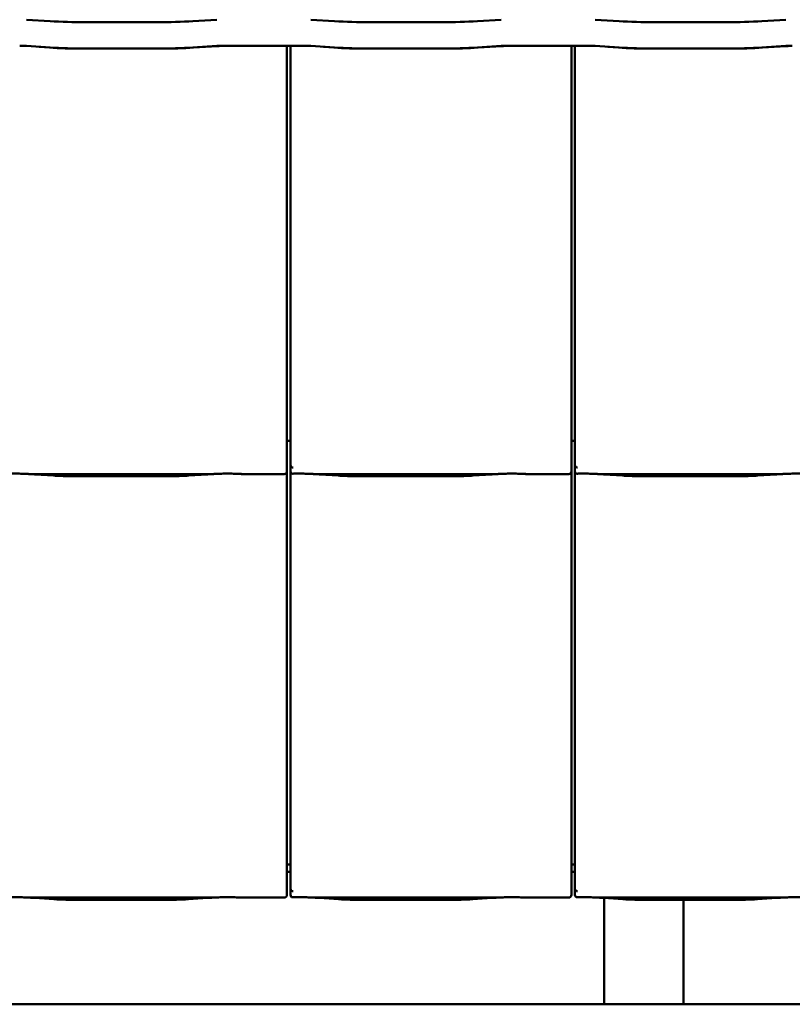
# Model space of a CAD drawing. Header units: millimetres. Extents: x 200 to 13555, y -185 to 8310.
# Tile 3 of 94: x 2482 to 3066, y 1405 to 2149. Entities that reach past the tile are written whole.
import ezdxf

# ---------------------------------------------------------------- set-up
doc = ezdxf.new("R2010")
doc.units = ezdxf.units.MM
doc.header["$LTSCALE"] = 10
doc.layers.add('Sichtbare Kanten(DIN)', color=7, linetype='Continuous', lineweight=50)

msp = doc.modelspace()

# ---------------------------------------------------------------- linework, layer by layer
at = {"layer": 'Sichtbare Kanten(DIN)'}
for p, q in [((2505.05, 2147.44), (2487.07, 2148.56)), ((2586.04, 2146.64), (2532.04, 2146.64)), ((2631.01, 2148.56), (2613.02, 2147.44)), ((2720.05, 2147.44), (2702.07, 2148.56)), ((2801.04, 2146.64), (2747.04, 2146.64)), ((2846.01, 2148.56), (2828.02, 2147.44)), ((2935.05, 2147.44), (2917.07, 2148.56)), ((3016.04, 2146.64), (2962.04, 2146.64)), ((3061.01, 2148.56), (3043.02, 2147.44)), ((2505.05, 2127.58), (2487.07, 2128.71)), ((2496.69, 2127.97), (2504.59, 2127.48)), ((2631.01, 2128.71), (2613.02, 2127.58)), ((2613.48, 2127.48), (2631.46, 2128.6)), ((2697.04, 2128.86), (2636.04, 2128.86)), ((2697.04, 2128.74), (2636.04, 2128.74)), ((2684.04, 1837.2), (2684.04, 2128.74)), ((2686.72, 2128.74), (2686.72, 1834.09)), ((2720.05, 2127.58), (2702.07, 2128.71)), ((2711.69, 2127.97), (2719.59, 2127.48)), ((2846.01, 2128.71), (2828.02, 2127.58)), ((2828.48, 2127.48), (2846.46, 2128.6)), ((2912.04, 2128.86), (2851.04, 2128.86)), ((2912.04, 2128.74), (2851.04, 2128.74)), ((2899.04, 1837.2), (2899.04, 2128.74)), ((2901.72, 2128.74), (2901.72, 1834.09)), ((2935.05, 2127.58), (2917.07, 2128.71)), ((2926.69, 2127.97), (2934.59, 2127.48)), ((3061.01, 2128.71), (3043.02, 2127.58)), ((3043.48, 2127.48), (3061.46, 2128.6)), ((2586.04, 2126.79), (2532.04, 2126.79)), ((2801.04, 2126.79), (2747.04, 2126.79)), ((3016.04, 2126.79), (2962.04, 2126.79)), ((2684.04, 1837.2), (2684.04, 1812.4)), ((2686.72, 1830.38), (2684.04, 1830.38)), ((2686.72, 1834.09), (2686.72, 1812.11)), ((2899.04, 1837.2), (2899.04, 1812.4)), ((2901.72, 1830.38), (2899.04, 1830.38)), ((2901.72, 1834.09), (2901.72, 1812.11)), ((2684.04, 1807.36), (2684.04, 1812.4)), ((2686.72, 1812.11), (2686.72, 1807.36)), ((2899.04, 1807.36), (2899.04, 1812.4)), ((2901.72, 1812.11), (2901.72, 1807.36)), ((2489.58, 1805.34), (2627.97, 1805.34)), ((2493.53, 1805.1), (2507.92, 1804.16)), ((2521.37, 1803.74), (2596.18, 1803.74)), ((2609.63, 1804.16), (2624.02, 1805.1)), ((2650.24, 1805.34), (2682.04, 1805.34)), ((2684.04, 1517.2), (2684.04, 1807.36)), ((2686.72, 1807.36), (2686.72, 1514.09)), ((2704.58, 1805.34), (2842.97, 1805.34)), ((2708.53, 1805.1), (2722.92, 1804.16)), ((2736.37, 1803.74), (2811.18, 1803.74)), ((2824.63, 1804.16), (2839.02, 1805.1)), ((2865.24, 1805.34), (2897.04, 1805.34)), ((2899.04, 1517.2), (2899.04, 1807.36)), ((2901.72, 1807.36), (2901.72, 1514.09)), ((2919.58, 1805.34), (3057.97, 1805.34)), ((2923.53, 1805.1), (2937.92, 1804.16)), ((2951.37, 1803.74), (3026.18, 1803.74)), ((3039.63, 1804.16), (3054.02, 1805.1)), ((2684.04, 1517.2), (2684.04, 1492.4)), ((2686.72, 1510.38), (2684.04, 1510.38)), ((2686.72, 1514.09), (2686.72, 1492.11)), ((2899.04, 1517.2), (2899.04, 1492.4)), ((2901.72, 1510.38), (2899.04, 1510.38)), ((2901.72, 1514.09), (2901.72, 1492.11)), ((2686.72, 1504.74), (2684.04, 1504.74)), ((2901.72, 1504.74), (2899.04, 1504.74)), ((2684.04, 1487.36), (2684.04, 1492.4)), ((2686.72, 1492.11), (2686.72, 1487.36)), ((2899.04, 1487.36), (2899.04, 1492.4)), ((2901.72, 1492.11), (2901.72, 1487.36)), ((2489.58, 1485.34), (2627.97, 1485.34)), ((2493.53, 1485.1), (2507.92, 1484.16)), ((2521.37, 1483.74), (2596.18, 1483.74)), ((2609.63, 1484.16), (2624.02, 1485.1)), ((2650.24, 1485.34), (2682.04, 1485.34)), ((2704.58, 1485.34), (2842.97, 1485.34)), ((2708.53, 1485.1), (2722.92, 1484.16)), ((2736.37, 1483.74), (2811.18, 1483.74)), ((2824.63, 1484.16), (2839.02, 1485.1)), ((2865.24, 1485.34), (2897.04, 1485.34)), ((2919.58, 1485.34), (3057.97, 1485.34)), ((2923.53, 1485.1), (2937.92, 1484.16)), ((2923.72, 1485.09), (2923.72, 1404.74)), ((2951.37, 1483.74), (3026.18, 1483.74)), ((2983.72, 1483.74), (2983.72, 1404.74)), ((3039.63, 1484.16), (3054.02, 1485.1)), ((2355.45, 1404.74), (2923.72, 1404.74)), ((2923.72, 1404.74), (2983.72, 1404.74)), ((2983.72, 1404.74), (3551.99, 1404.74))]:
    msp.add_line(p, q, dxfattribs=at)
for centre, major_axis, ratio, start_param, end_param in [((2532.04, 2153.83), (-59, 0), 0.121869, 1.095768, 1.570796), ((2586.04, 2153.83), (-59, 0), 0.121869, 1.570796, 2.045824), ((2747.04, 2153.83), (-59, 0), 0.121869, 1.095768, 1.570796), ((2801.04, 2153.83), (-59, 0), 0.121869, 1.570796, 2.045824), ((2962.04, 2153.83), (-59, 0), 0.121869, 1.095768, 1.570796), ((3016.04, 2153.83), (-59, 0), 0.121869, 1.570796, 2.045824), ((2482.04, 2127.52), (-11, 0), 0.121869, 4.237361, 4.712389), ((2482.04, 2127.52), (10, 0), 0.121869, 1.396024, 1.570796), ((2532.04, 2133.98), (60, 0), 0.121869, 4.237361, 4.659466), ((2532.04, 2133.98), (-59, 0), 0.121869, 1.095768, 1.570796), ((2586.04, 2133.98), (-59, 0), 0.121869, 1.570796, 2.045824), ((2586.04, 2133.98), (60, 0), 0.121869, 4.765312, 5.187417), ((2636.04, 2127.52), (-11, 0), 0.121869, 4.712389, 5.187417), ((2636.04, 2127.52), (10, 0), 0.121869, 1.570796, 2.045824), ((2697.04, 2127.52), (-11, 0), 0.121869, 4.237361, 4.712389), ((2697.04, 2127.52), (10, 0), 0.121869, 1.396024, 1.570796), ((2747.04, 2133.98), (60, 0), 0.121869, 4.237361, 4.659466), ((2747.04, 2133.98), (-59, 0), 0.121869, 1.095768, 1.570796), ((2801.04, 2133.98), (-59, 0), 0.121869, 1.570796, 2.045824), ((2801.04, 2133.98), (60, 0), 0.121869, 4.765312, 5.187417), ((2851.04, 2127.52), (-11, 0), 0.121869, 4.712389, 5.187417), ((2851.04, 2127.52), (10, 0), 0.121869, 1.570796, 2.045824), ((2912.04, 2127.52), (-11, 0), 0.121869, 4.237361, 4.712389), ((2912.04, 2127.52), (10, 0), 0.121869, 1.396024, 1.570796), ((2962.04, 2133.98), (60, 0), 0.121869, 4.237361, 4.659466), ((2962.04, 2133.98), (-59, 0), 0.121869, 1.095768, 1.570796), ((3016.04, 2133.98), (-59, 0), 0.121869, 1.570796, 2.045824), ((3016.04, 2133.98), (60, 0), 0.121869, 4.765312, 5.187417), ((3066.04, 2127.52), (-11, 0), 0.121869, 4.712389, 5.187417), ((3066.04, 2127.52), (10, 0), 0.121869, 1.570796, 2.045824), ((2688.72, 1817.76), (-1.9, -5.99), 0.101889, 5.972814, 5.990966), ((2688.72, 1812.08), (1.97, -0.34), 0.953832, 3.32216, 4.874804), ((2903.72, 1817.76), (-1.9, -5.99), 0.101889, 5.972814, 5.990966), ((2903.72, 1812.08), (1.97, -0.34), 0.953832, 3.32216, 4.874804), ((2682.04, 1807.36), (0, -2.02), 0.992203, 0, 1.570796), ((2688.72, 1807.36), (0, -2.02), 0.992203, 4.712389, 5.523328), ((2897.04, 1807.36), (0, -2.02), 0.992203, 0, 1.570796), ((2903.72, 1807.36), (0, -2.02), 0.992203, 4.712389, 5.523328), ((2688.72, 1497.76), (-1.9, -5.99), 0.101889, 5.972814, 5.990966), ((2688.72, 1492.08), (1.97, -0.34), 0.953832, 3.32216, 4.874804), ((2903.72, 1497.76), (-1.9, -5.99), 0.101889, 5.972814, 5.990966), ((2903.72, 1492.08), (1.97, -0.34), 0.953832, 3.32216, 4.874804), ((2682.04, 1487.36), (0, -2.02), 0.992203, 0, 1.570796), ((2688.72, 1487.36), (0, -2.02), 0.992203, 4.712389, 5.523328), ((2897.04, 1487.36), (0, -2.02), 0.992203, 0, 1.570796), ((2903.72, 1487.36), (0, -2.02), 0.992203, 4.712389, 5.523328)]:
    msp.add_ellipse(centre, major_axis=major_axis, ratio=ratio, start_param=start_param, end_param=end_param, dxfattribs=at)
for points, knots in [([(2489.58, 1805.34), (2489.22, 1805.34), (2488.83, 1805.36), (2488.05, 1805.39), (2487.65, 1805.41), (2485.92, 1805.49), (2484.41, 1805.56), (2481.37, 1805.65), (2479.84, 1805.68), (2478.44, 1805.68), (2477.05, 1805.68), (2475.52, 1805.65), (2473.91, 1805.61), (2473.82, 1805.6), (2473.72, 1805.6)], [-1.052265, -1.052265, -1.052265, -1.052265, -0.944033, -0.944033, -0.835802, -0.835802, -0.417901, -0.417901, 0, 0, 0, 0.417901, 0.417901, 0.44326, 0.44326, 0.44326, 0.44326]), ([(2488.54, 1805.37), (2488.89, 1805.35), (2489.23, 1805.34), (2489.91, 1805.31), (2490.25, 1805.29), (2490.92, 1805.26), (2491.25, 1805.24), (2491.91, 1805.2), (2492.24, 1805.18), (2492.89, 1805.15), (2493.21, 1805.13), (2493.53, 1805.1)], [1.8945551, 1.8945551, 1.8945551, 1.8945551, 1.9289476, 1.9289476, 1.9633401, 1.9633401, 1.9977326, 1.9977326, 2.0321251, 2.0321251, 2.0665177, 2.0665177, 2.0665177, 2.0665177]), ([(2521.37, 1803.74), (2520.43, 1803.74), (2519.5, 1803.75), (2517.64, 1803.77), (2516.72, 1803.79), (2514.89, 1803.83), (2513.98, 1803.86), (2512.19, 1803.93), (2511.31, 1803.96), (2509.59, 1804.05), (2508.74, 1804.1), (2507.92, 1804.16)], [4.712389, 4.712389, 4.712389, 4.712389, 4.8115332, 4.8115332, 4.9106775, 4.9106775, 5.0098218, 5.0098218, 5.108966, 5.108966, 5.2081103, 5.2081103, 5.2081103, 5.2081103]), ([(2609.63, 1804.16), (2608.81, 1804.1), (2607.96, 1804.05), (2606.24, 1803.96), (2605.36, 1803.93), (2603.57, 1803.86), (2602.66, 1803.83), (2600.83, 1803.79), (2599.91, 1803.77), (2598.05, 1803.75), (2597.12, 1803.74), (2596.18, 1803.74)], [4.2166677, 4.2166677, 4.2166677, 4.2166677, 4.3158119, 4.3158119, 4.4149562, 4.4149562, 4.5141004, 4.5141004, 4.6132447, 4.6132447, 4.712389, 4.712389, 4.712389, 4.712389]), ([(2629.01, 1805.37), (2628.66, 1805.35), (2628.32, 1805.34), (2627.64, 1805.31), (2627.3, 1805.29), (2626.63, 1805.26), (2626.3, 1805.24), (2625.64, 1805.2), (2625.31, 1805.18), (2624.66, 1805.15), (2624.33, 1805.13), (2624.02, 1805.1)], [5.0361477, 5.0361477, 5.0361477, 5.0361477, 5.0705402, 5.0705402, 5.1049328, 5.1049328, 5.1393253, 5.1393253, 5.1737178, 5.1737178, 5.2081103, 5.2081103, 5.2081103, 5.2081103]), ([(2650.24, 1805.34), (2649.88, 1805.34), (2649.49, 1805.36), (2648.71, 1805.39), (2648.32, 1805.41), (2646.58, 1805.49), (2645.07, 1805.56), (2642.03, 1805.65), (2640.5, 1805.68), (2637.71, 1805.68), (2636.18, 1805.65), (2633.14, 1805.56), (2631.63, 1805.49), (2629.9, 1805.41), (2629.5, 1805.39), (2628.72, 1805.36), (2628.33, 1805.34), (2627.97, 1805.34)], [1.226544, 1.226544, 1.226544, 1.226544, 1.334775, 1.334775, 1.443007, 1.443007, 1.860908, 1.860908, 2.278809, 2.278809, 2.69671, 2.69671, 3.11461, 3.11461, 3.222842, 3.222842, 3.331074, 3.331074, 3.331074, 3.331074]), ([(2649.48, 1805.36), (2649.46, 1805.36), (2649.44, 1805.36), (2649.4, 1805.36), (2649.39, 1805.36), (2649.35, 1805.36), (2649.33, 1805.36), (2649.3, 1805.36), (2649.28, 1805.37), (2649.24, 1805.37), (2649.22, 1805.37), (2649.2, 1805.37)], [4.37952398, 4.37952398, 4.37952398, 4.37952398, 4.381345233, 4.381345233, 4.383166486, 4.383166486, 4.384987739, 4.384987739, 4.386808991, 4.386808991, 4.388630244, 4.388630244, 4.388630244, 4.388630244]), ([(2687.35, 1805.89), (2687.48, 1805.81), (2687.62, 1805.75), (2687.93, 1805.65), (2688.11, 1805.62), (2688.36, 1805.6), (2688.43, 1805.6), (2688.55, 1805.6), (2688.6, 1805.6), (2688.67, 1805.6), (2688.7, 1805.6), (2688.72, 1805.6)], [-0.5371849, -0.5371849, -0.5371849, -0.5371849, -0.4701715, -0.4701715, -0.3994312, -0.3994312, -0.370279, -0.370279, -0.3542794, -0.3542794, -0.3446725, -0.3446725, -0.3446725, -0.3446725]), ([(2704.58, 1805.34), (2704.22, 1805.34), (2703.83, 1805.36), (2703.05, 1805.39), (2702.65, 1805.41), (2700.92, 1805.49), (2699.41, 1805.56), (2696.37, 1805.65), (2694.84, 1805.68), (2693.44, 1805.68), (2692.05, 1805.68), (2690.52, 1805.65), (2688.91, 1805.61), (2688.82, 1805.6), (2688.72, 1805.6)], [-1.052265, -1.052265, -1.052265, -1.052265, -0.944033, -0.944033, -0.835802, -0.835802, -0.417901, -0.417901, 0, 0, 0, 0.417901, 0.417901, 0.44326, 0.44326, 0.44326, 0.44326]), ([(2703.54, 1805.37), (2703.89, 1805.35), (2704.23, 1805.34), (2704.91, 1805.31), (2705.25, 1805.29), (2705.92, 1805.26), (2706.25, 1805.24), (2706.91, 1805.2), (2707.24, 1805.18), (2707.89, 1805.15), (2708.21, 1805.13), (2708.53, 1805.1)], [1.8945551, 1.8945551, 1.8945551, 1.8945551, 1.9289476, 1.9289476, 1.9633401, 1.9633401, 1.9977326, 1.9977326, 2.0321251, 2.0321251, 2.0665177, 2.0665177, 2.0665177, 2.0665177]), ([(2736.37, 1803.74), (2735.43, 1803.74), (2734.5, 1803.75), (2732.64, 1803.77), (2731.72, 1803.79), (2729.89, 1803.83), (2728.98, 1803.86), (2727.19, 1803.93), (2726.31, 1803.96), (2724.59, 1804.05), (2723.74, 1804.1), (2722.92, 1804.16)], [4.712389, 4.712389, 4.712389, 4.712389, 4.8115332, 4.8115332, 4.9106775, 4.9106775, 5.0098218, 5.0098218, 5.108966, 5.108966, 5.2081103, 5.2081103, 5.2081103, 5.2081103]), ([(2824.63, 1804.16), (2823.81, 1804.1), (2822.96, 1804.05), (2821.24, 1803.96), (2820.36, 1803.93), (2818.57, 1803.86), (2817.66, 1803.83), (2815.83, 1803.79), (2814.91, 1803.77), (2813.05, 1803.75), (2812.12, 1803.74), (2811.18, 1803.74)], [4.2166677, 4.2166677, 4.2166677, 4.2166677, 4.3158119, 4.3158119, 4.4149562, 4.4149562, 4.5141004, 4.5141004, 4.6132447, 4.6132447, 4.712389, 4.712389, 4.712389, 4.712389]), ([(2844.01, 1805.37), (2843.66, 1805.35), (2843.32, 1805.34), (2842.64, 1805.31), (2842.3, 1805.29), (2841.63, 1805.26), (2841.3, 1805.24), (2840.64, 1805.2), (2840.31, 1805.18), (2839.66, 1805.15), (2839.33, 1805.13), (2839.02, 1805.1)], [5.0361477, 5.0361477, 5.0361477, 5.0361477, 5.0705402, 5.0705402, 5.1049328, 5.1049328, 5.1393253, 5.1393253, 5.1737178, 5.1737178, 5.2081103, 5.2081103, 5.2081103, 5.2081103]), ([(2865.24, 1805.34), (2864.88, 1805.34), (2864.49, 1805.36), (2863.71, 1805.39), (2863.32, 1805.41), (2861.58, 1805.49), (2860.07, 1805.56), (2857.03, 1805.65), (2855.5, 1805.68), (2852.71, 1805.68), (2851.18, 1805.65), (2848.14, 1805.56), (2846.63, 1805.49), (2844.9, 1805.41), (2844.5, 1805.39), (2843.72, 1805.36), (2843.33, 1805.34), (2842.97, 1805.34)], [1.226544, 1.226544, 1.226544, 1.226544, 1.334775, 1.334775, 1.443007, 1.443007, 1.860908, 1.860908, 2.278809, 2.278809, 2.69671, 2.69671, 3.11461, 3.11461, 3.222842, 3.222842, 3.331074, 3.331074, 3.331074, 3.331074]), ([(2864.48, 1805.36), (2864.46, 1805.36), (2864.44, 1805.36), (2864.4, 1805.36), (2864.39, 1805.36), (2864.35, 1805.36), (2864.33, 1805.36), (2864.3, 1805.36), (2864.28, 1805.37), (2864.24, 1805.37), (2864.22, 1805.37), (2864.2, 1805.37)], [4.37952398, 4.37952398, 4.37952398, 4.37952398, 4.381345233, 4.381345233, 4.383166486, 4.383166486, 4.384987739, 4.384987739, 4.386808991, 4.386808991, 4.388630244, 4.388630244, 4.388630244, 4.388630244]), ([(2902.35, 1805.89), (2902.48, 1805.81), (2902.62, 1805.75), (2902.93, 1805.65), (2903.11, 1805.62), (2903.36, 1805.6), (2903.43, 1805.6), (2903.55, 1805.6), (2903.6, 1805.6), (2903.67, 1805.6), (2903.7, 1805.6), (2903.72, 1805.6)], [-0.5371849, -0.5371849, -0.5371849, -0.5371849, -0.4701715, -0.4701715, -0.3994312, -0.3994312, -0.370279, -0.370279, -0.3542794, -0.3542794, -0.3446725, -0.3446725, -0.3446725, -0.3446725]), ([(2919.58, 1805.34), (2919.22, 1805.34), (2918.83, 1805.36), (2918.05, 1805.39), (2917.65, 1805.41), (2915.92, 1805.49), (2914.41, 1805.56), (2911.37, 1805.65), (2909.84, 1805.68), (2908.44, 1805.68), (2907.05, 1805.68), (2905.52, 1805.65), (2903.91, 1805.61), (2903.82, 1805.6), (2903.72, 1805.6)], [-1.052265, -1.052265, -1.052265, -1.052265, -0.944033, -0.944033, -0.835802, -0.835802, -0.417901, -0.417901, 0, 0, 0, 0.417901, 0.417901, 0.44326, 0.44326, 0.44326, 0.44326]), ([(2918.54, 1805.37), (2918.89, 1805.35), (2919.23, 1805.34), (2919.91, 1805.31), (2920.25, 1805.29), (2920.92, 1805.26), (2921.25, 1805.24), (2921.91, 1805.2), (2922.24, 1805.18), (2922.89, 1805.15), (2923.21, 1805.13), (2923.53, 1805.1)], [1.8945551, 1.8945551, 1.8945551, 1.8945551, 1.9289476, 1.9289476, 1.9633401, 1.9633401, 1.9977326, 1.9977326, 2.0321251, 2.0321251, 2.0665177, 2.0665177, 2.0665177, 2.0665177]), ([(2951.37, 1803.74), (2950.43, 1803.74), (2949.5, 1803.75), (2947.64, 1803.77), (2946.72, 1803.79), (2944.89, 1803.83), (2943.98, 1803.86), (2942.19, 1803.93), (2941.31, 1803.96), (2939.59, 1804.05), (2938.74, 1804.1), (2937.92, 1804.16)], [4.712389, 4.712389, 4.712389, 4.712389, 4.8115332, 4.8115332, 4.9106775, 4.9106775, 5.0098218, 5.0098218, 5.108966, 5.108966, 5.2081103, 5.2081103, 5.2081103, 5.2081103]), ([(3039.63, 1804.16), (3038.81, 1804.1), (3037.96, 1804.05), (3036.24, 1803.96), (3035.36, 1803.93), (3033.57, 1803.86), (3032.66, 1803.83), (3030.83, 1803.79), (3029.91, 1803.77), (3028.05, 1803.75), (3027.12, 1803.74), (3026.18, 1803.74)], [4.2166677, 4.2166677, 4.2166677, 4.2166677, 4.3158119, 4.3158119, 4.4149562, 4.4149562, 4.5141004, 4.5141004, 4.6132447, 4.6132447, 4.712389, 4.712389, 4.712389, 4.712389]), ([(3059.01, 1805.37), (3058.66, 1805.35), (3058.32, 1805.34), (3057.64, 1805.31), (3057.3, 1805.29), (3056.63, 1805.26), (3056.3, 1805.24), (3055.64, 1805.2), (3055.31, 1805.18), (3054.66, 1805.15), (3054.33, 1805.13), (3054.02, 1805.1)], [5.0361477, 5.0361477, 5.0361477, 5.0361477, 5.0705402, 5.0705402, 5.1049328, 5.1049328, 5.1393253, 5.1393253, 5.1737178, 5.1737178, 5.2081103, 5.2081103, 5.2081103, 5.2081103]), ([(3080.24, 1805.34), (3079.88, 1805.34), (3079.49, 1805.36), (3078.71, 1805.39), (3078.32, 1805.41), (3076.58, 1805.49), (3075.07, 1805.56), (3072.03, 1805.65), (3070.5, 1805.68), (3067.71, 1805.68), (3066.18, 1805.65), (3063.14, 1805.56), (3061.63, 1805.49), (3059.9, 1805.41), (3059.5, 1805.39), (3058.72, 1805.36), (3058.33, 1805.34), (3057.97, 1805.34)], [1.226544, 1.226544, 1.226544, 1.226544, 1.334775, 1.334775, 1.443007, 1.443007, 1.860908, 1.860908, 2.278809, 2.278809, 2.69671, 2.69671, 3.11461, 3.11461, 3.222842, 3.222842, 3.331074, 3.331074, 3.331074, 3.331074]), ([(2489.58, 1485.34), (2489.22, 1485.34), (2488.83, 1485.36), (2488.05, 1485.39), (2487.65, 1485.41), (2485.92, 1485.49), (2484.41, 1485.56), (2481.37, 1485.65), (2479.84, 1485.68), (2478.44, 1485.68), (2477.05, 1485.68), (2475.52, 1485.65), (2473.91, 1485.61), (2473.82, 1485.6), (2473.72, 1485.6)], [-1.052265, -1.052265, -1.052265, -1.052265, -0.944033, -0.944033, -0.835802, -0.835802, -0.417901, -0.417901, 0, 0, 0, 0.417901, 0.417901, 0.44326, 0.44326, 0.44326, 0.44326]), ([(2488.54, 1485.37), (2488.89, 1485.35), (2489.23, 1485.34), (2489.91, 1485.31), (2490.25, 1485.29), (2490.92, 1485.26), (2491.25, 1485.24), (2491.91, 1485.2), (2492.24, 1485.18), (2492.89, 1485.15), (2493.21, 1485.13), (2493.53, 1485.1)], [1.8945551, 1.8945551, 1.8945551, 1.8945551, 1.9289476, 1.9289476, 1.9633401, 1.9633401, 1.9977326, 1.9977326, 2.0321251, 2.0321251, 2.0665177, 2.0665177, 2.0665177, 2.0665177]), ([(2521.37, 1483.74), (2520.43, 1483.74), (2519.5, 1483.75), (2517.64, 1483.77), (2516.72, 1483.79), (2514.89, 1483.83), (2513.98, 1483.86), (2512.19, 1483.93), (2511.31, 1483.96), (2509.59, 1484.05), (2508.74, 1484.1), (2507.92, 1484.16)], [4.712389, 4.712389, 4.712389, 4.712389, 4.8115332, 4.8115332, 4.9106775, 4.9106775, 5.0098218, 5.0098218, 5.108966, 5.108966, 5.2081103, 5.2081103, 5.2081103, 5.2081103]), ([(2609.63, 1484.16), (2608.81, 1484.1), (2607.96, 1484.05), (2606.24, 1483.96), (2605.36, 1483.93), (2603.57, 1483.86), (2602.66, 1483.83), (2600.83, 1483.79), (2599.91, 1483.77), (2598.05, 1483.75), (2597.12, 1483.74), (2596.18, 1483.74)], [4.2166677, 4.2166677, 4.2166677, 4.2166677, 4.3158119, 4.3158119, 4.4149562, 4.4149562, 4.5141004, 4.5141004, 4.6132447, 4.6132447, 4.712389, 4.712389, 4.712389, 4.712389]), ([(2629.01, 1485.37), (2628.66, 1485.35), (2628.32, 1485.34), (2627.64, 1485.31), (2627.3, 1485.29), (2626.63, 1485.26), (2626.3, 1485.24), (2625.64, 1485.2), (2625.31, 1485.18), (2624.66, 1485.15), (2624.33, 1485.13), (2624.02, 1485.1)], [5.0361477, 5.0361477, 5.0361477, 5.0361477, 5.0705402, 5.0705402, 5.1049328, 5.1049328, 5.1393253, 5.1393253, 5.1737178, 5.1737178, 5.2081103, 5.2081103, 5.2081103, 5.2081103]), ([(2650.24, 1485.34), (2649.88, 1485.34), (2649.49, 1485.36), (2648.71, 1485.39), (2648.32, 1485.41), (2646.58, 1485.49), (2645.07, 1485.56), (2642.03, 1485.65), (2640.5, 1485.68), (2637.71, 1485.68), (2636.18, 1485.65), (2633.14, 1485.56), (2631.63, 1485.49), (2629.9, 1485.41), (2629.5, 1485.39), (2628.72, 1485.36), (2628.33, 1485.34), (2627.97, 1485.34)], [1.226544, 1.226544, 1.226544, 1.226544, 1.334775, 1.334775, 1.443007, 1.443007, 1.860908, 1.860908, 2.278809, 2.278809, 2.69671, 2.69671, 3.11461, 3.11461, 3.222842, 3.222842, 3.331074, 3.331074, 3.331074, 3.331074]), ([(2649.48, 1485.36), (2649.46, 1485.36), (2649.44, 1485.36), (2649.4, 1485.36), (2649.39, 1485.36), (2649.35, 1485.36), (2649.33, 1485.36), (2649.3, 1485.36), (2649.28, 1485.37), (2649.24, 1485.37), (2649.22, 1485.37), (2649.2, 1485.37)], [4.37952398, 4.37952398, 4.37952398, 4.37952398, 4.381345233, 4.381345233, 4.383166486, 4.383166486, 4.384987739, 4.384987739, 4.386808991, 4.386808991, 4.388630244, 4.388630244, 4.388630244, 4.388630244]), ([(2687.35, 1485.89), (2687.48, 1485.81), (2687.62, 1485.75), (2687.93, 1485.65), (2688.11, 1485.62), (2688.36, 1485.6), (2688.43, 1485.6), (2688.55, 1485.6), (2688.6, 1485.6), (2688.67, 1485.6), (2688.7, 1485.6), (2688.72, 1485.6)], [-0.5371849, -0.5371849, -0.5371849, -0.5371849, -0.4701715, -0.4701715, -0.3994312, -0.3994312, -0.370279, -0.370279, -0.3542794, -0.3542794, -0.3446725, -0.3446725, -0.3446725, -0.3446725]), ([(2704.58, 1485.34), (2704.22, 1485.34), (2703.83, 1485.36), (2703.05, 1485.39), (2702.65, 1485.41), (2700.92, 1485.49), (2699.41, 1485.56), (2696.37, 1485.65), (2694.84, 1485.68), (2693.44, 1485.68), (2692.05, 1485.68), (2690.52, 1485.65), (2688.91, 1485.61), (2688.82, 1485.6), (2688.72, 1485.6)], [-1.052265, -1.052265, -1.052265, -1.052265, -0.944033, -0.944033, -0.835802, -0.835802, -0.417901, -0.417901, 0, 0, 0, 0.417901, 0.417901, 0.44326, 0.44326, 0.44326, 0.44326]), ([(2703.54, 1485.37), (2703.89, 1485.35), (2704.23, 1485.34), (2704.91, 1485.31), (2705.25, 1485.29), (2705.92, 1485.26), (2706.25, 1485.24), (2706.91, 1485.2), (2707.24, 1485.18), (2707.89, 1485.15), (2708.21, 1485.13), (2708.53, 1485.1)], [1.8945551, 1.8945551, 1.8945551, 1.8945551, 1.9289476, 1.9289476, 1.9633401, 1.9633401, 1.9977326, 1.9977326, 2.0321251, 2.0321251, 2.0665177, 2.0665177, 2.0665177, 2.0665177]), ([(2736.37, 1483.74), (2735.43, 1483.74), (2734.5, 1483.75), (2732.64, 1483.77), (2731.72, 1483.79), (2729.89, 1483.83), (2728.98, 1483.86), (2727.19, 1483.93), (2726.31, 1483.96), (2724.59, 1484.05), (2723.74, 1484.1), (2722.92, 1484.16)], [4.712389, 4.712389, 4.712389, 4.712389, 4.8115332, 4.8115332, 4.9106775, 4.9106775, 5.0098218, 5.0098218, 5.108966, 5.108966, 5.2081103, 5.2081103, 5.2081103, 5.2081103]), ([(2824.63, 1484.16), (2823.81, 1484.1), (2822.96, 1484.05), (2821.24, 1483.96), (2820.36, 1483.93), (2818.57, 1483.86), (2817.66, 1483.83), (2815.83, 1483.79), (2814.91, 1483.77), (2813.05, 1483.75), (2812.12, 1483.74), (2811.18, 1483.74)], [4.2166677, 4.2166677, 4.2166677, 4.2166677, 4.3158119, 4.3158119, 4.4149562, 4.4149562, 4.5141004, 4.5141004, 4.6132447, 4.6132447, 4.712389, 4.712389, 4.712389, 4.712389]), ([(2844.01, 1485.37), (2843.66, 1485.35), (2843.32, 1485.34), (2842.64, 1485.31), (2842.3, 1485.29), (2841.63, 1485.26), (2841.3, 1485.24), (2840.64, 1485.2), (2840.31, 1485.18), (2839.66, 1485.15), (2839.33, 1485.13), (2839.02, 1485.1)], [5.0361477, 5.0361477, 5.0361477, 5.0361477, 5.0705402, 5.0705402, 5.1049328, 5.1049328, 5.1393253, 5.1393253, 5.1737178, 5.1737178, 5.2081103, 5.2081103, 5.2081103, 5.2081103]), ([(2865.24, 1485.34), (2864.88, 1485.34), (2864.49, 1485.36), (2863.71, 1485.39), (2863.32, 1485.41), (2861.58, 1485.49), (2860.07, 1485.56), (2857.03, 1485.65), (2855.5, 1485.68), (2852.71, 1485.68), (2851.18, 1485.65), (2848.14, 1485.56), (2846.63, 1485.49), (2844.9, 1485.41), (2844.5, 1485.39), (2843.72, 1485.36), (2843.33, 1485.34), (2842.97, 1485.34)], [1.226544, 1.226544, 1.226544, 1.226544, 1.334775, 1.334775, 1.443007, 1.443007, 1.860908, 1.860908, 2.278809, 2.278809, 2.69671, 2.69671, 3.11461, 3.11461, 3.222842, 3.222842, 3.331074, 3.331074, 3.331074, 3.331074]), ([(2864.48, 1485.36), (2864.46, 1485.36), (2864.44, 1485.36), (2864.4, 1485.36), (2864.39, 1485.36), (2864.35, 1485.36), (2864.33, 1485.36), (2864.3, 1485.36), (2864.28, 1485.37), (2864.24, 1485.37), (2864.22, 1485.37), (2864.2, 1485.37)], [4.37952398, 4.37952398, 4.37952398, 4.37952398, 4.381345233, 4.381345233, 4.383166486, 4.383166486, 4.384987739, 4.384987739, 4.386808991, 4.386808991, 4.388630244, 4.388630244, 4.388630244, 4.388630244]), ([(2902.35, 1485.89), (2902.48, 1485.81), (2902.62, 1485.75), (2902.93, 1485.65), (2903.11, 1485.62), (2903.36, 1485.6), (2903.43, 1485.6), (2903.55, 1485.6), (2903.6, 1485.6), (2903.67, 1485.6), (2903.7, 1485.6), (2903.72, 1485.6)], [-0.5371849, -0.5371849, -0.5371849, -0.5371849, -0.4701715, -0.4701715, -0.3994312, -0.3994312, -0.370279, -0.370279, -0.3542794, -0.3542794, -0.3446725, -0.3446725, -0.3446725, -0.3446725]), ([(2919.58, 1485.34), (2919.22, 1485.34), (2918.83, 1485.36), (2918.05, 1485.39), (2917.65, 1485.41), (2915.92, 1485.49), (2914.41, 1485.56), (2911.37, 1485.65), (2909.84, 1485.68), (2908.44, 1485.68), (2907.05, 1485.68), (2905.52, 1485.65), (2903.91, 1485.61), (2903.82, 1485.6), (2903.72, 1485.6)], [-1.052265, -1.052265, -1.052265, -1.052265, -0.944033, -0.944033, -0.835802, -0.835802, -0.417901, -0.417901, 0, 0, 0, 0.417901, 0.417901, 0.44326, 0.44326, 0.44326, 0.44326]), ([(2918.54, 1485.37), (2918.89, 1485.35), (2919.23, 1485.34), (2919.91, 1485.31), (2920.25, 1485.29), (2920.92, 1485.26), (2921.25, 1485.24), (2921.91, 1485.2), (2922.24, 1485.18), (2922.89, 1485.15), (2923.21, 1485.13), (2923.53, 1485.1)], [1.8945551, 1.8945551, 1.8945551, 1.8945551, 1.9289476, 1.9289476, 1.9633401, 1.9633401, 1.9977326, 1.9977326, 2.0321251, 2.0321251, 2.0665177, 2.0665177, 2.0665177, 2.0665177]), ([(2951.37, 1483.74), (2950.43, 1483.74), (2949.5, 1483.75), (2947.64, 1483.77), (2946.72, 1483.79), (2944.89, 1483.83), (2943.98, 1483.86), (2942.19, 1483.93), (2941.31, 1483.96), (2939.59, 1484.05), (2938.74, 1484.1), (2937.92, 1484.16)], [4.712389, 4.712389, 4.712389, 4.712389, 4.8115332, 4.8115332, 4.9106775, 4.9106775, 5.0098218, 5.0098218, 5.108966, 5.108966, 5.2081103, 5.2081103, 5.2081103, 5.2081103]), ([(3039.63, 1484.16), (3038.81, 1484.1), (3037.96, 1484.05), (3036.24, 1483.96), (3035.36, 1483.93), (3033.57, 1483.86), (3032.66, 1483.83), (3030.83, 1483.79), (3029.91, 1483.77), (3028.05, 1483.75), (3027.12, 1483.74), (3026.18, 1483.74)], [4.2166677, 4.2166677, 4.2166677, 4.2166677, 4.3158119, 4.3158119, 4.4149562, 4.4149562, 4.5141004, 4.5141004, 4.6132447, 4.6132447, 4.712389, 4.712389, 4.712389, 4.712389]), ([(3059.01, 1485.37), (3058.66, 1485.35), (3058.32, 1485.34), (3057.64, 1485.31), (3057.3, 1485.29), (3056.63, 1485.26), (3056.3, 1485.24), (3055.64, 1485.2), (3055.31, 1485.18), (3054.66, 1485.15), (3054.33, 1485.13), (3054.02, 1485.1)], [5.0361477, 5.0361477, 5.0361477, 5.0361477, 5.0705402, 5.0705402, 5.1049328, 5.1049328, 5.1393253, 5.1393253, 5.1737178, 5.1737178, 5.2081103, 5.2081103, 5.2081103, 5.2081103]), ([(3080.24, 1485.34), (3079.88, 1485.34), (3079.49, 1485.36), (3078.71, 1485.39), (3078.32, 1485.41), (3076.58, 1485.49), (3075.07, 1485.56), (3072.03, 1485.65), (3070.5, 1485.68), (3067.71, 1485.68), (3066.18, 1485.65), (3063.14, 1485.56), (3061.63, 1485.49), (3059.9, 1485.41), (3059.5, 1485.39), (3058.72, 1485.36), (3058.33, 1485.34), (3057.97, 1485.34)], [1.226544, 1.226544, 1.226544, 1.226544, 1.334775, 1.334775, 1.443007, 1.443007, 1.860908, 1.860908, 2.278809, 2.278809, 2.69671, 2.69671, 3.11461, 3.11461, 3.222842, 3.222842, 3.331074, 3.331074, 3.331074, 3.331074])]:
    msp.add_open_spline(points, degree=3, knots=knots, dxfattribs=at)
for points in [[(2649.48, 1805.36), (2649.73, 1805.35), (2649.99, 1805.34), (2650.24, 1805.34)], [(2864.48, 1805.36), (2864.73, 1805.35), (2864.99, 1805.34), (2865.24, 1805.34)], [(2649.48, 1485.36), (2649.73, 1485.35), (2649.99, 1485.34), (2650.24, 1485.34)], [(2864.48, 1485.36), (2864.73, 1485.35), (2864.99, 1485.34), (2865.24, 1485.34)]]:
    msp.add_open_spline(points, degree=3, dxfattribs=at)

doc.saveas('drawing.dxf')
